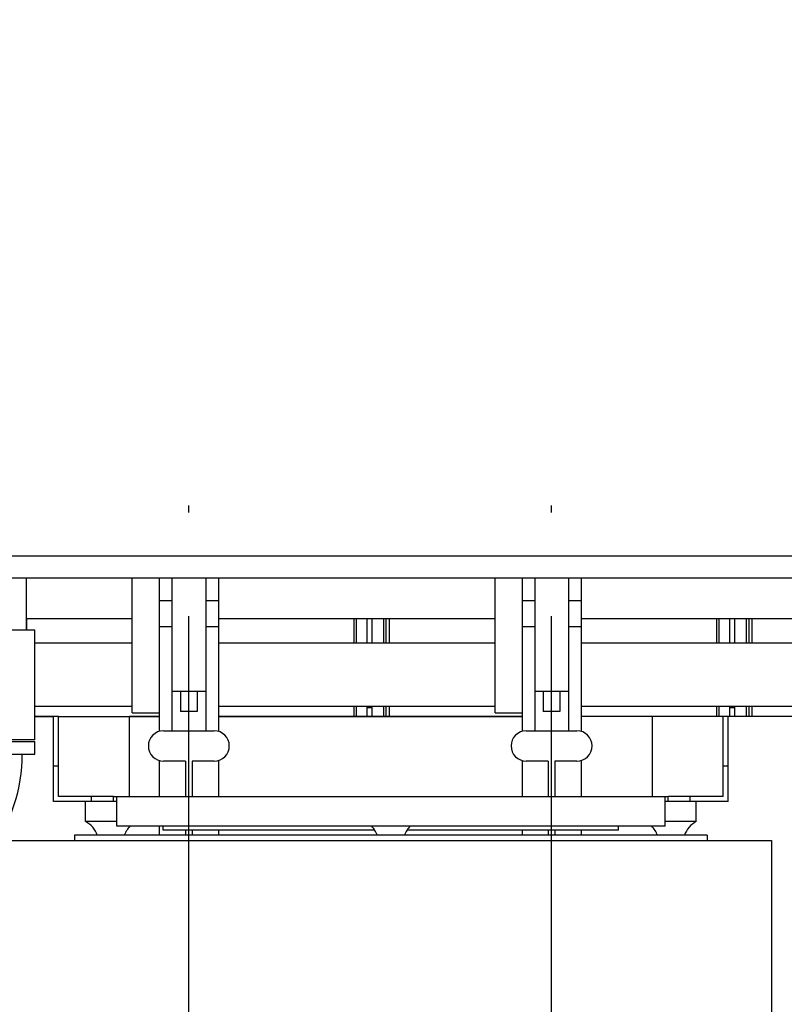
# Model space of a CAD drawing. Header units: millimetres. Extents: x 0 to 1189, y 0 to 841.
# Tile 43 of 135: x 414 to 451, y 295 to 342. Entities that reach past the tile are written whole.
import ezdxf
from ezdxf.enums import TextEntityAlignment as Align

# ---------------------------------------------------------------- set-up
doc = ezdxf.new("R2010")
doc.units = ezdxf.units.MM
doc.header["$LTSCALE"] = 65.395
doc.linetypes.add('CENTER', pattern=[0.6, 0.375, -0.075, 0.075, -0.075])
doc.layers.get('0').update_dxf_attribs({"linetype": 'CONTINUOUS'})
for name, color, linetype in [('25007_060000_IMO-2_SKL_PBL1882', 7, 'CONTINUOUS'), ('25007_060000_IMO-2_SKL_PBL1883', 7, 'CONTINUOUS'), ('25007_060000_IMO-2_SKL_PBL1884', 7, 'CONTINUOUS'), ('25007_060000_IMO-2_SKL_PBL1885', 7, 'CONTINUOUS'), ('25007_060000_IMO-2_SKL_PBL1886', 7, 'CONTINUOUS'), ('25007_060000_IMO-2_SKL_PBL1887', 7, 'CONTINUOUS'), ('25007_060000_IMO-2_SKL_PBL1888', 7, 'CONTINUOUS'), ('25007_060000_IMO-2_SKL_PBL1889', 7, 'CONTINUOUS'), ('25007_060000_IMO-2_SKL_PBL1891', 7, 'CONTINUOUS'), ('25007_060000_IMO-2_SKL_PBL1892', 7, 'CONTINUOUS'), ('25007_060000_IMO-2_SKL_PBL1894', 7, 'CONTINUOUS'), ('25007_060000_IMO-2_SKL_PBL1896', 7, 'CONTINUOUS'), ('25007_060000_IMO-2_SKL_PBL1897', 7, 'CONTINUOUS'), ('25007_060000_IMO-2_SKL_PBL1898', 7, 'CONTINUOUS'), ('25007_060000_IMO-2_SKL_PBL1899', 7, 'CONTINUOUS'), ('25007_060000_TLKGS_KGS_V_ABL1728', 7, 'CONTINUOUS'), ('25007_061000_TLKGS_KGS_V_ABL1762', 7, 'CONTINUOUS'), ('25007_062000_TLKGS_KGS_TL_V_ABL1729', 7, 'CONTINUOUS'), ('25007_116500_03_SIMPLE1_A_ABL1890', 7, 'CONTINUOUS'), ('25007_452000_10_SIMPLE1_A_ABL1877', 7, 'CONTINUOUS'), ('25007_634500_05_SIMPLE1_A_ABL1865', 7, 'CONTINUOUS'), ('25007_641000_05_SIMPLE1_E_ABL1763', 7, 'CONTINUOUS'), ('25007_644000_01_SIMPLE1_C_ABL1811', 7, 'CONTINUOUS'), ('25007_644000_02_SIMPLE1_C_ABL1852', 7, 'CONTINUOUS'), ('25007_724700_04_SIMPLE1_A_ABL1730', 7, 'CONTINUOUS'), ('25007_725500_29_SIMPLE1_X#AF1_ABL1734', 7, 'CONTINUOUS'), ('25007_728000_05_SIMPLE1_F_ABL1740', 7, 'CONTINUOUS'), ('25007_765000_05_SIMPLE1_X_ABL1842', 7, 'CONTINUOUS'), ('25007_766000_04_SIMPLE1_X_ABL1895', 7, 'CONTINUOUS'), ('25007_833000_15_SIMPLE1_D_ABL1736', 7, 'CONTINUOUS'), ('25007_833000_15_SIMPLE1_T1_D_PBL1787', 7, 'CONTINUOUS'), ('25007_833000_15_SIMPLE1_T2_D_PBL1919', 7, 'CONTINUOUS'), ('25007_833200_01_SIMPLE1_X_ABL1732', 7, 'CONTINUOUS'), ('25007_884500_27_SIMPLE1_T2_X_PBL1925', 7, 'CONTINUOUS'), ('25007_884500_27_SIMPLE1_T3_X_PBL1920', 7, 'CONTINUOUS'), ('25007_884500_27_SIMPLE1_X_ABL1893', 7, 'CONTINUOUS'), ('25097_000000_IMO-2_SKL_PBL1901', 7, 'CONTINUOUS'), ('25097_000000_IMO-2_SKL_PBL1902', 7, 'CONTINUOUS'), ('25097_000000_IMO-2_SKL_PBL1903', 7, 'CONTINUOUS'), ('25097_000000_IMO-2_SKL_PBL1905', 7, 'CONTINUOUS'), ('25097_000000_IMO-2_SKL_PBL1907', 7, 'CONTINUOUS'), ('25097_000000_IMO-2_SKL_PBL1909', 7, 'CONTINUOUS'), ('25097_000000_IMO-2_SKL_PBL1910', 7, 'CONTINUOUS'), ('25097_000000_IMO-2_SKL_PBL1913', 7, 'CONTINUOUS'), ('25097_000000_TLKGS_MARKETING_ABL1723', 7, 'CONTINUOUS'), ('25097_000000_TRENNSTELLEN_TLKGS_PBL1904', 7, 'CONTINUOUS'), ('25097_030000_TLKGS_V_ABL1724', 7, 'CONTINUOUS'), ('25097_100000_TLKGS_V_ABL1879', 7, 'CONTINUOUS'), ('25097_111000_21_SIMPLE1_A_ABL1880', 7, 'CONTINUOUS'), ('25097_111000_21_SIMPLE1_T1_A_PBL1881', 7, 'CONTINUOUS'), ('25097_111000_21_SIMPLE1_T2_A_PBL1922', 7, 'CONTINUOUS'), ('25097_111000_21_SIMPLE1_T2_A_PBL1930', 7, 'CONTINUOUS'), ('25097_111000_21_SIMPLE1_T2_A_PBL1934', 7, 'CONTINUOUS'), ('25097_111200_24_SIMPLE1_X_ABL1906', 7, 'CONTINUOUS'), ('25097_171000_21_SIMPLE1_A_ABL1900', 7, 'CONTINUOUS'), ('25097_171000_21_SIMPLE1_T1_A_PBL1989', 7, 'CONTINUOUS'), ('25097_700000_TLKGS_V_ABL1725', 7, 'CONTINUOUS'), ('25097_727000_27_SIMPLE1_B_ABL1726', 7, 'CONTINUOUS'), ('25097_727000_27_SIMPLE1_T1_B_PBL1727', 7, 'CONTINUOUS'), ('25097_727200_01_SIMPLE1_T1_X_PBL1926', 7, 'CONTINUOUS'), ('25097_727200_01_SIMPLE1_X_ABL1908', 7, 'CONTINUOUS'), ('25097_800000_TLKGS_V_ABL1911', 7, 'CONTINUOUS'), ('25097_832000_02_SIMPLE1_C_ABL1912', 7, 'CONTINUOUS'), ('25097_832000_02_SIMPLE1_T1_C_PBL1921', 7, 'CONTINUOUS'), ('9M25C_GENSET_STD_GRUNDRAHMEN_ABL1805', 7, 'CONTINUOUS'), ('9M25C_GENSET_STD_VERROHRUNG_ABL1743', 7, 'CONTINUOUS'), ('new_view_7_VBL1720', 7, 'CONTINUOUS')]:
    doc.layers.add(name, color=color, linetype=linetype)
doc.styles.get("Standard").update_dxf_attribs({"font": 'txt', "width": 0.6})
doc.dimstyles.new('DIMSTYLE_1', dxfattribs={"dimtxt": 3.5, "dimasz": 3.5, "dimexe": 1.8, "dimexo": 0, "dimgap": 0.875, "dimtad": 1, "dimlfac": 25, "dimdsep": 46, "dimtxsty": 'Standard', "dimblk": '_FILLED', "dimblk1": '_FILLED', "dimblk2": '_FILLED', "dimcen": 0.09, "dimadec": 0, "dimazin": 0, "dimtp": 2, "dimtm": 2, "dimtfac": 1, "dimtofl": 0, "dimtmove": 0, "dimatfit": 3, "dimldrblk": '_FILLED', "dimfxl": 1, "dimtolj": 1, "dimarcsym": 0})

# ---------------------------------------------------------------- blocks, each defined once
blk = doc.blocks.new('_FILLED')
at = {"color": 0, "linetype": 'ByBlock'}
blk.add_solid([(0, 0), (-1, 0.167), (-1, -0.167)], dxfattribs=at)
blk = doc.blocks.new('*D27')
at = {"color": 2, "linetype": 'Continuous'}
for p, q in [((354.72, 379.578), (354.72, 384.714)), ((560, 318.6), (560, 384.714)), ((354.72, 382.914), (457.36, 382.914)), ((560, 382.914), (457.36, 382.914))]:
    blk.add_line(p, q, dxfattribs=at)
at = {"color": 2, "linetype": 'Continuous', "xscale": 3.5, "yscale": 3.5, "zscale": 3.5, "rotation": 180}
blk.add_blockref('_FILLED', (354.72, 382.914), dxfattribs=at)
at = {"color": 2, "linetype": 'Continuous', "xscale": 3.5, "yscale": 3.5, "zscale": 3.5}
blk.add_blockref('_FILLED', (560, 382.914), dxfattribs=at)
at = {"color": 2, "linetype": 'Continuous', "width": 0.60119}
blk.add_text('5132', height=3.5, dxfattribs=at).set_placement((457.36, 383.789), align=Align.CENTER)
blk = doc.blocks.new('25097_727000_27_SIMPLE1_T1_B_PBL1727', base_point=(463.575, 340.173))
at = {"layer": '25097_727000_27_SIMPLE1_T1_B_PBL1727', "color": 7, "linetype": 'Continuous'}
for p, q in [((571.68, 316.2), (412.746, 316.2)), ((571.68, 315.16), (412.746, 315.16))]:
    blk.add_line(p, q, dxfattribs=at)
blk = doc.blocks.new('25097_000000_IMO-2_SKL_PBL1910', base_point=(488.34, 279.1))
at = {"layer": '25097_000000_IMO-2_SKL_PBL1910', "color": 40, "linetype": 'Continuous'}
for p, q in [((415.1, 308.6), (415.98, 308.6)), ((419.58, 308.6), (421, 308.6)), ((423.8, 308.6), (438.2, 308.6)), ((444.38, 308.6), (441, 308.6)), ((455.4, 308.6), (447.98, 308.6))]:
    blk.add_line(p, q, dxfattribs=at)
blk = doc.blocks.new('25097_727000_27_SIMPLE1_B_ABL1726', base_point=(467.675, 307.393))
at = {"layer": '25097_000000_IMO-2_SKL_PBL1910'}
blk.add_blockref('25097_000000_IMO-2_SKL_PBL1910', (488.34, 279.1), dxfattribs=at)
at = {"layer": '25097_727000_27_SIMPLE1_T1_B_PBL1727'}
blk.add_blockref('25097_727000_27_SIMPLE1_T1_B_PBL1727', (463.575, 340.173), dxfattribs=at)
blk = doc.blocks.new('25097_000000_IMO-2_SKL_PBL1909', base_point=(488.34, 279.1))
at = {"layer": '25097_000000_IMO-2_SKL_PBL1909', "color": 40, "linetype": 'Continuous'}
for p, q in [((415.1, 308.6), (415.98, 308.6)), ((419.58, 308.6), (421, 308.6)), ((423.8, 308.6), (438.2, 308.6)), ((444.38, 308.6), (441, 308.6)), ((455.4, 308.6), (447.98, 308.6))]:
    blk.add_line(p, q, dxfattribs=at)
blk = doc.blocks.new('25097_727200_01_SIMPLE1_T1_X_PBL1926', base_point=(491.2, 307.68))
at = {"layer": '25097_727200_01_SIMPLE1_T1_X_PBL1926', "color": 7, "linetype": 'Continuous'}
for p, q in [((421, 315.16), (421, 307.892)), ((421.6, 315.16), (421.6, 307.92)), ((423.2, 315.16), (423.2, 307.92)), ((423.8, 315.16), (423.8, 307.892)), ((438.2, 315.16), (438.2, 307.892)), ((438.8, 315.16), (438.8, 307.92)), ((440.4, 315.16), (440.4, 307.92)), ((441, 315.16), (441, 307.892)), ((421, 314.104), (421.6, 314.104)), ((423.2, 314.104), (423.8, 314.104)), ((438.2, 314.104), (438.8, 314.104)), ((440.4, 314.104), (441, 314.104)), ((421, 312.864), (421.6, 312.864)), ((423.2, 312.864), (423.8, 312.864)), ((438.2, 312.864), (438.8, 312.864)), ((440.4, 312.864), (441, 312.864)), ((421.6, 309.8), (423.2, 309.8)), ((422, 309.8), (422, 308.84)), ((422.8, 309.8), (422.8, 308.84)), ((438.8, 309.8), (440.4, 309.8)), ((439.2, 309.8), (439.2, 308.84)), ((440, 309.8), (440, 308.84)), ((422.8, 308.84), (422, 308.84)), ((440, 308.84), (439.2, 308.84)), ((421.2, 307.92), (423.6, 307.92)), ((438.4, 307.92), (440.8, 307.92)), ((421, 306.508), (421, 304.8)), ((422.24, 306.48), (421.2, 306.48)), ((422.24, 306.48), (422.24, 304.8)), ((422.56, 306.48), (422.56, 304.8)), ((423.6, 306.48), (422.56, 306.48)), ((423.8, 306.508), (423.8, 304.8)), ((438.2, 306.508), (438.2, 304.8)), ((439.44, 306.48), (438.4, 306.48)), ((439.44, 306.48), (439.44, 304.8)), ((439.76, 306.48), (439.76, 304.8)), ((440.8, 306.48), (439.76, 306.48)), ((441, 306.508), (441, 304.8)), ((421, 303.4), (421, 302.96)), ((422.24, 303.2), (422.24, 302.96)), ((422.56, 303.2), (422.56, 302.96)), ((423.8, 303.2), (423.8, 302.96)), ((438.2, 303.2), (438.2, 302.96)), ((439.44, 303.2), (439.44, 302.96)), ((439.76, 303.2), (439.76, 302.96)), ((441, 303.2), (441, 302.96))]:
    blk.add_line(p, q, dxfattribs=at)
for centre, start, end in [((421.2, 307.2), 90, 270), ((423.6, 307.2), 270, 90), ((438.4, 307.2), 90, 270), ((440.8, 307.2), 270, 90)]:
    blk.add_arc(centre, 0.72, start, end, dxfattribs=at)
blk = doc.blocks.new('25097_727200_01_SIMPLE1_X_ABL1908', base_point=(488.34, 282.3801))
at = {"layer": '25097_000000_IMO-2_SKL_PBL1909'}
blk.add_blockref('25097_000000_IMO-2_SKL_PBL1909', (488.34, 279.1), dxfattribs=at)
at = {"layer": '25097_727200_01_SIMPLE1_T1_X_PBL1926'}
blk.add_blockref('25097_727200_01_SIMPLE1_T1_X_PBL1926', (491.2, 307.6801), dxfattribs=at)
blk = doc.blocks.new('25097_700000_TLKGS_V_ABL1725', base_point=(467.675, 307.393))
at = {"layer": '25097_727000_27_SIMPLE1_B_ABL1726'}
blk.add_blockref('25097_727000_27_SIMPLE1_B_ABL1726', (467.675, 307.393), dxfattribs=at)
at = {"layer": '25097_727200_01_SIMPLE1_X_ABL1908'}
blk.add_blockref('25097_727200_01_SIMPLE1_X_ABL1908', (488.34, 282.38), dxfattribs=at)
blk = doc.blocks.new('25097_111000_21_SIMPLE1_T1_A_PBL1881', base_point=(488.7, 279.1))
at = {"layer": '25097_111000_21_SIMPLE1_T1_A_PBL1881', "color": 7, "linetype": 'Continuous'}
for p, q in [((415.98, 308.6), (415.1, 308.6)), ((421, 308.6), (419.58, 308.6)), ((438.2, 308.6), (423.8, 308.6)), ((444.38, 308.6), (441, 308.6)), ((455.4, 308.6), (447.98, 308.6))]:
    blk.add_line(p, q, dxfattribs=at)
blk = doc.blocks.new('25097_000000_IMO-2_SKL_PBL1905', base_point=(488.34, 279.1))
at = {"layer": '25097_000000_IMO-2_SKL_PBL1905', "color": 40, "linetype": 'Continuous'}
for p, q in [((415.1, 308.6), (415.98, 308.6)), ((419.58, 308.6), (421, 308.6)), ((423.8, 308.6), (438.2, 308.6)), ((444.38, 308.6), (441, 308.6)), ((455.4, 308.6), (447.98, 308.6))]:
    blk.add_line(p, q, dxfattribs=at)
blk = doc.blocks.new('25097_111000_21_SIMPLE1_T2_A_PBL1922', base_point=(422.78, 310.921))
at = {"layer": '25097_111000_21_SIMPLE1_T2_A_PBL1922', "color": 7, "linetype": 'Continuous'}
for p, q in [((414.719, 312.696), (414.719, 313.242)), ((430.237, 312.084), (430.237, 313.242)), ((430.349, 312.084), (430.349, 313.242)), ((430.84, 313.242), (430.84, 312.084)), ((430.237, 308.6), (430.237, 309.084)), ((430.349, 308.6), (430.349, 309.084)), ((430.84, 309.084), (430.84, 308.6))]:
    blk.add_line(p, q, dxfattribs=at)
blk = doc.blocks.new('25097_111000_21_SIMPLE1_T2_A_PBL1930', base_point=(439.56, 310.921))
at = {"layer": '25097_111000_21_SIMPLE1_T2_A_PBL1930', "color": 7, "linetype": 'Continuous'}
for p, q in [((431.08, 313.242), (431.08, 312.084)), ((431.651, 312.084), (431.651, 313.242)), ((431.764, 312.084), (431.764, 313.242)), ((431.919, 312.084), (431.919, 313.242)), ((447.437, 312.084), (447.437, 313.242)), ((447.549, 312.084), (447.549, 313.242)), ((448.04, 313.242), (448.04, 312.084)), ((431.08, 309.084), (431.08, 308.6)), ((431.651, 308.6), (431.651, 309.084)), ((431.764, 308.6), (431.764, 309.084)), ((431.919, 308.6), (431.919, 309.084)), ((447.437, 308.6), (447.437, 309.084)), ((447.549, 308.6), (447.549, 309.084)), ((448.04, 309.084), (448.04, 308.6))]:
    blk.add_line(p, q, dxfattribs=at)
blk = doc.blocks.new('25097_111000_21_SIMPLE1_T2_A_PBL1934', base_point=(456.76, 310.921))
at = {"layer": '25097_111000_21_SIMPLE1_T2_A_PBL1934', "color": 7, "linetype": 'Continuous'}
for p, q in [((448.28, 313.242), (448.28, 312.084)), ((448.851, 312.084), (448.851, 313.242)), ((448.964, 312.084), (448.964, 313.242)), ((449.119, 312.084), (449.119, 313.242)), ((464.637, 312.084), (464.637, 313.242)), ((464.749, 312.084), (464.749, 313.242)), ((465.24, 313.242), (465.24, 312.084)), ((448.28, 309.084), (448.28, 308.6)), ((448.851, 308.6), (448.851, 309.084)), ((448.964, 308.6), (448.964, 309.084)), ((449.119, 308.6), (449.119, 309.084)), ((464.637, 308.6), (464.637, 309.084)), ((464.749, 308.6), (464.749, 309.084)), ((465.24, 309.084), (465.24, 308.6))]:
    blk.add_line(p, q, dxfattribs=at)
blk = doc.blocks.new('25097_111000_21_SIMPLE1_A_ABL1880', base_point=(488.7, 282.38))
at = {"layer": '25097_000000_IMO-2_SKL_PBL1905'}
blk.add_blockref('25097_000000_IMO-2_SKL_PBL1905', (488.34, 279.1), dxfattribs=at)
at = {"layer": '25097_111000_21_SIMPLE1_T1_A_PBL1881'}
blk.add_blockref('25097_111000_21_SIMPLE1_T1_A_PBL1881', (488.7, 279.1), dxfattribs=at)
at = {"layer": '25097_111000_21_SIMPLE1_T2_A_PBL1922'}
blk.add_blockref('25097_111000_21_SIMPLE1_T2_A_PBL1922', (422.78, 310.921), dxfattribs=at)
at = {"layer": '25097_111000_21_SIMPLE1_T2_A_PBL1930'}
blk.add_blockref('25097_111000_21_SIMPLE1_T2_A_PBL1930', (439.56, 310.921), dxfattribs=at)
at = {"layer": '25097_111000_21_SIMPLE1_T2_A_PBL1934'}
blk.add_blockref('25097_111000_21_SIMPLE1_T2_A_PBL1934', (456.76, 310.921), dxfattribs=at)
blk = doc.blocks.new('25097_000000_IMO-2_SKL_PBL1901', base_point=(488.34, 279.1))
at = {"layer": '25097_000000_IMO-2_SKL_PBL1901', "color": 40, "linetype": 'Continuous'}
for p, q in [((415.1, 308.6), (415.98, 308.6)), ((419.58, 308.6), (421, 308.6)), ((423.8, 308.6), (438.2, 308.6)), ((444.38, 308.6), (441, 308.6)), ((455.4, 308.6), (447.98, 308.6))]:
    blk.add_line(p, q, dxfattribs=at)
blk = doc.blocks.new('25097_171000_21_SIMPLE1_T1_A_PBL1989', base_point=(500.02, 311.88))
at = {"layer": '25097_171000_21_SIMPLE1_T1_A_PBL1989', "color": 7, "linetype": 'Continuous'}
for p, q in [((431.08, 309), (430.84, 309)), ((448.28, 309), (448.04, 309))]:
    blk.add_line(p, q, dxfattribs=at)
blk = doc.blocks.new('25097_171000_21_SIMPLE1_A_ABL1900', base_point=(488.34, 282.38))
at = {"layer": '25097_000000_IMO-2_SKL_PBL1901'}
blk.add_blockref('25097_000000_IMO-2_SKL_PBL1901', (488.34, 279.1), dxfattribs=at)
at = {"layer": '25097_171000_21_SIMPLE1_T1_A_PBL1989'}
blk.add_blockref('25097_171000_21_SIMPLE1_T1_A_PBL1989', (500.02, 311.88), dxfattribs=at)
blk = doc.blocks.new('25097_000000_IMO-2_SKL_PBL1907', base_point=(488.34, 279.1))
at = {"layer": '25097_000000_IMO-2_SKL_PBL1907', "color": 40, "linetype": 'Continuous'}
for p, q in [((415.1, 308.6), (415.98, 308.6)), ((419.58, 308.6), (421, 308.6)), ((423.8, 308.6), (438.2, 308.6)), ((444.38, 308.6), (441, 308.6)), ((455.4, 308.6), (447.98, 308.6))]:
    blk.add_line(p, q, dxfattribs=at)
blk = doc.blocks.new('25097_111200_24_SIMPLE1_X_ABL1906', base_point=(488.34, 279.1))
at = {"layer": '25097_000000_IMO-2_SKL_PBL1907'}
blk.add_blockref('25097_000000_IMO-2_SKL_PBL1907', (488.34, 279.1), dxfattribs=at)
blk = doc.blocks.new('25097_100000_TLKGS_V_ABL1879', base_point=(488.7, 282.3801))
at = {"layer": '25097_111000_21_SIMPLE1_A_ABL1880'}
blk.add_blockref('25097_111000_21_SIMPLE1_A_ABL1880', (488.7, 282.3801), dxfattribs=at)
at = {"layer": '25097_111200_24_SIMPLE1_X_ABL1906'}
blk.add_blockref('25097_111200_24_SIMPLE1_X_ABL1906', (488.34, 279.1), dxfattribs=at)
at = {"layer": '25097_171000_21_SIMPLE1_A_ABL1900'}
blk.add_blockref('25097_171000_21_SIMPLE1_A_ABL1900', (488.34, 282.3801), dxfattribs=at)
blk = doc.blocks.new('25097_000000_IMO-2_SKL_PBL1913', base_point=(488.34, 279.1))
at = {"layer": '25097_000000_IMO-2_SKL_PBL1913', "color": 40, "linetype": 'Continuous'}
for p, q in [((415.1, 308.6), (415.98, 308.6)), ((419.58, 308.6), (421, 308.6)), ((423.8, 308.6), (438.2, 308.6)), ((444.38, 308.6), (441, 308.6)), ((455.4, 308.6), (447.98, 308.6))]:
    blk.add_line(p, q, dxfattribs=at)
blk = doc.blocks.new('25097_832000_02_SIMPLE1_T1_C_PBL1921', base_point=(488.38, 311.961))
at = {"layer": '25097_832000_02_SIMPLE1_T1_C_PBL1921', "color": 7, "linetype": 'Continuous'}
for p, q in [((414.68, 315.16), (414.68, 312.696)), ((419.72, 308.762), (419.72, 315.16)), ((436.92, 308.762), (436.92, 315.16)), ((414.68, 313.242), (419.72, 313.242)), ((423.8, 313.242), (436.92, 313.242)), ((441, 313.242), (454.12, 313.242)), ((415.1, 312.084), (419.72, 312.084)), ((423.8, 312.084), (436.92, 312.084)), ((441, 312.084), (454.12, 312.084)), ((415.1, 309.084), (419.72, 309.084)), ((419.72, 308.762), (421, 308.762)), ((423.8, 309.084), (436.92, 309.084)), ((436.92, 308.762), (438.2, 308.762)), ((441, 309.084), (454.12, 309.084))]:
    blk.add_line(p, q, dxfattribs=at)
blk = doc.blocks.new('25097_832000_02_SIMPLE1_C_ABL1912', base_point=(488.34, 282.38))
at = {"layer": '25097_000000_IMO-2_SKL_PBL1913'}
blk.add_blockref('25097_000000_IMO-2_SKL_PBL1913', (488.34, 279.1), dxfattribs=at)
at = {"layer": '25097_832000_02_SIMPLE1_T1_C_PBL1921'}
blk.add_blockref('25097_832000_02_SIMPLE1_T1_C_PBL1921', (488.38, 311.961), dxfattribs=at)
blk = doc.blocks.new('25097_800000_TLKGS_V_ABL1911', base_point=(488.34, 282.3801))
at = {"layer": '25097_832000_02_SIMPLE1_C_ABL1912'}
blk.add_blockref('25097_832000_02_SIMPLE1_C_ABL1912', (488.34, 282.3801), dxfattribs=at)
blk = doc.blocks.new('25097_030000_TLKGS_V_ABL1724', base_point=(468.035, 307.393))
at = {"layer": '25097_100000_TLKGS_V_ABL1879'}
blk.add_blockref('25097_100000_TLKGS_V_ABL1879', (488.7, 282.38), dxfattribs=at)
at = {"layer": '25097_700000_TLKGS_V_ABL1725'}
blk.add_blockref('25097_700000_TLKGS_V_ABL1725', (467.675, 307.393), dxfattribs=at)
at = {"layer": '25097_800000_TLKGS_V_ABL1911'}
blk.add_blockref('25097_800000_TLKGS_V_ABL1911', (488.34, 282.38), dxfattribs=at)
blk = doc.blocks.new('25007_060000_IMO-2_SKL_PBL1889', base_point=(413.9, 279.1))
at = {"layer": '25007_060000_IMO-2_SKL_PBL1889', "color": 40, "linetype": 'Continuous'}
for p, q in [((415.1, 308.6), (415.98, 308.6)), ((419.58, 308.6), (421, 308.6)), ((423.8, 308.6), (431, 308.6))]:
    blk.add_line(p, q, dxfattribs=at)
blk = doc.blocks.new('25007_724700_04_SIMPLE1_A_ABL1730', base_point=(383.661, 293.421))
at = {"layer": '25007_060000_IMO-2_SKL_PBL1889'}
blk.add_blockref('25007_060000_IMO-2_SKL_PBL1889', (413.9, 279.1), dxfattribs=at)
blk = doc.blocks.new('25007_060000_IMO-2_SKL_PBL1886', base_point=(413.9, 279.1))
at = {"layer": '25007_060000_IMO-2_SKL_PBL1886', "color": 40, "linetype": 'Continuous'}
for p, q in [((415.1, 308.6), (415.98, 308.6)), ((419.58, 308.6), (421, 308.6)), ((423.8, 308.6), (431, 308.6))]:
    blk.add_line(p, q, dxfattribs=at)
blk = doc.blocks.new('25007_833200_01_SIMPLE1_X_ABL1732', base_point=(397.327, 279.1))
at = {"layer": '25007_060000_IMO-2_SKL_PBL1886'}
blk.add_blockref('25007_060000_IMO-2_SKL_PBL1886', (413.9, 279.1), dxfattribs=at)
blk = doc.blocks.new('25007_060000_IMO-2_SKL_PBL1888', base_point=(413.9, 279.1))
at = {"layer": '25007_060000_IMO-2_SKL_PBL1888', "color": 40, "linetype": 'Continuous'}
for p, q in [((415.1, 308.6), (415.98, 308.6)), ((419.58, 308.6), (421, 308.6)), ((423.8, 308.6), (431, 308.6))]:
    blk.add_line(p, q, dxfattribs=at)
blk = doc.blocks.new('25007_725500_29_SIMPLE1_X#AF1_ABL1734', base_point=(391.971, 307.239))
at = {"layer": '25007_060000_IMO-2_SKL_PBL1888'}
blk.add_blockref('25007_060000_IMO-2_SKL_PBL1888', (413.9, 279.1), dxfattribs=at)
blk = doc.blocks.new('25007_833000_15_SIMPLE1_T1_D_PBL1787', base_point=(397.85, 296.696))
at = {"layer": '25007_833000_15_SIMPLE1_T1_D_PBL1787', "color": 7, "linetype": 'Continuous'}
for p, q in [((410.9, 306.816), (410.9, 307.416)), ((410.9, 307.416), (415.1, 307.416)), ((415.1, 306.816), (415.1, 307.416)), ((410.9, 306.816), (415.1, 306.816)), ((400.828, 299.513), (408.272, 302.215)), ((401.852, 296.693), (409.296, 299.395)), ((392.893, 292.616), (397.931, 297.666)), ((395.979, 291.46), (400.055, 295.547)), ((380.6, 292.165), (380.6, 293.376)), ((381.4, 293.376), (380.6, 293.376)), ((381.4, 291.807), (381.4, 293.376)), ((388.68, 291.176), (389.424, 291.176)), ((380.6, 289.3), (380.6, 289.676)), ((381.4, 285.976), (381.4, 289.676)), ((381.4, 288.176), (383.163, 288.176)), ((386.763, 288.176), (388.752, 288.176)), ((386.9, 287.104), (386.9, 288.176)), ((389.087, 288.176), (389.424, 288.176)), ((391.1, 288.367), (391.1, 287.104)), ((390.5, 286.745), (387.5, 286.745)), ((390.5, 286.54), (387.5, 286.54)), ((381.4, 285.976), (380.6, 285.976))]:
    blk.add_line(p, q, dxfattribs=at)
for centre, radius, start, end in [((406.6, 306.821), 4.9, 289.9548, 359.9405), ((406.6, 306.821), 7.9, 289.9548, 359.9631), ((403.524, 292.087), 7.9, 109.9548, 135.0723), ((403.524, 292.087), 4.9, 109.9548, 135.0723), ((389.424, 296.076), 4.9, 270, 315.0723), ((389.424, 296.076), 7.9, 270, 300.8558)]:
    blk.add_arc(centre, radius, start, end, dxfattribs=at)
for points, knots in [([(390.239, 288.227), (390.137, 287.984), (389.764, 287.549), (388.951, 287.309), (388.128, 287.517), (387.737, 287.936), (387.623, 288.175)], [0, 0, 0, 0, 0.245797, 0.499499, 0.753555, 1, 1, 1, 1]), ([(389.087, 288.176), (389.06, 288.176), (388.948, 288.176), (388.836, 288.176), (388.752, 288.176)], [0, 0, 0, 0, 0.246273, 1, 1, 1, 1]), ([(387.5, 286.745), (387.422, 286.745), (387.266, 286.774), (387.067, 286.898), (386.932, 287.085), (386.9, 287.235), (386.9, 287.309)], [0, 0, 0, 0, 0.257136, 0.510151, 0.757222, 1, 1, 1, 1]), ([(391.1, 287.309), (391.1, 287.235), (391.068, 287.085), (390.933, 286.898), (390.734, 286.774), (390.578, 286.745), (390.5, 286.745)], [0, 0, 0, 0, 0.242778, 0.489849, 0.742864, 1, 1, 1, 1]), ([(387.5, 286.54), (387.422, 286.54), (387.266, 286.569), (387.067, 286.693), (386.932, 286.88), (386.9, 287.03), (386.9, 287.104)], [0, 0, 0, 0, 0.257136, 0.510151, 0.757222, 1, 1, 1, 1]), ([(391.1, 287.104), (391.1, 287.03), (391.068, 286.88), (390.933, 286.693), (390.734, 286.569), (390.578, 286.54), (390.5, 286.54)], [0, 0, 0, 0, 0.242778, 0.489849, 0.742864, 1, 1, 1, 1])]:
    blk.add_open_spline(points, degree=3, knots=knots, dxfattribs=at)
blk = doc.blocks.new('25007_060000_IMO-2_SKL_PBL1892', base_point=(413.9, 279.1))
at = {"layer": '25007_060000_IMO-2_SKL_PBL1892', "color": 40, "linetype": 'Continuous'}
for p, q in [((415.1, 308.6), (415.98, 308.6)), ((419.58, 308.6), (421, 308.6)), ((423.8, 308.6), (431, 308.6))]:
    blk.add_line(p, q, dxfattribs=at)
blk = doc.blocks.new('25007_833000_15_SIMPLE1_T2_D_PBL1919', base_point=(413, 310.096))
at = {"layer": '25007_833000_15_SIMPLE1_T2_D_PBL1919', "color": 7, "linetype": 'Continuous'}
for p, q in [((410.9, 307.496), (410.9, 312.696)), ((415.1, 312.696), (410.9, 312.696)), ((412.02, 312.696), (412.02, 309.496)), ((415.1, 307.496), (415.1, 312.696)), ((412.02, 309.496), (410.9, 309.496)), ((415.1, 307.496), (410.9, 307.496))]:
    blk.add_line(p, q, dxfattribs=at)
blk = doc.blocks.new('25007_833000_15_SIMPLE1_D_ABL1736', base_point=(398.54, 283.27))
at = {"layer": '25007_060000_IMO-2_SKL_PBL1892'}
blk.add_blockref('25007_060000_IMO-2_SKL_PBL1892', (413.9, 279.1), dxfattribs=at)
at = {"layer": '25007_833000_15_SIMPLE1_T1_D_PBL1787'}
blk.add_blockref('25007_833000_15_SIMPLE1_T1_D_PBL1787', (397.85, 296.696), dxfattribs=at)
at = {"layer": '25007_833000_15_SIMPLE1_T2_D_PBL1919'}
blk.add_blockref('25007_833000_15_SIMPLE1_T2_D_PBL1919', (413, 310.096), dxfattribs=at)
blk = doc.blocks.new('25007_060000_IMO-2_SKL_PBL1887', base_point=(413.9, 279.1))
at = {"layer": '25007_060000_IMO-2_SKL_PBL1887', "color": 40, "linetype": 'Continuous'}
for p, q in [((415.1, 308.6), (415.98, 308.6)), ((419.58, 308.6), (421, 308.6)), ((423.8, 308.6), (431, 308.6))]:
    blk.add_line(p, q, dxfattribs=at)
blk = doc.blocks.new('25007_728000_05_SIMPLE1_F_ABL1740', base_point=(398.56, 284.9))
at = {"layer": '25007_060000_IMO-2_SKL_PBL1887'}
blk.add_blockref('25007_060000_IMO-2_SKL_PBL1887', (413.9, 279.1), dxfattribs=at)
blk = doc.blocks.new('25007_060000_IMO-2_SKL_PBL1891', base_point=(413.9, 279.1))
at = {"layer": '25007_060000_IMO-2_SKL_PBL1891', "color": 40, "linetype": 'Continuous'}
for p, q in [((415.1, 308.6), (415.98, 308.6)), ((419.58, 308.6), (421, 308.6)), ((423.8, 308.6), (431, 308.6))]:
    blk.add_line(p, q, dxfattribs=at)
blk = doc.blocks.new('25007_116500_03_SIMPLE1_A_ABL1890', base_point=(413.9, 295.16))
at = {"layer": '25007_060000_IMO-2_SKL_PBL1891'}
blk.add_blockref('25007_060000_IMO-2_SKL_PBL1891', (413.9, 279.1), dxfattribs=at)
blk = doc.blocks.new('25007_062000_TLKGS_KGS_TL_V_ABL1729', base_point=(383.661, 307.239))
at = {"layer": '25007_116500_03_SIMPLE1_A_ABL1890'}
blk.add_blockref('25007_116500_03_SIMPLE1_A_ABL1890', (413.9, 295.16), dxfattribs=at)
at = {"layer": '25007_724700_04_SIMPLE1_A_ABL1730'}
blk.add_blockref('25007_724700_04_SIMPLE1_A_ABL1730', (383.661, 293.421), dxfattribs=at)
at = {"layer": '25007_725500_29_SIMPLE1_X#AF1_ABL1734'}
blk.add_blockref('25007_725500_29_SIMPLE1_X#AF1_ABL1734', (391.971, 307.239), dxfattribs=at)
at = {"layer": '25007_728000_05_SIMPLE1_F_ABL1740'}
blk.add_blockref('25007_728000_05_SIMPLE1_F_ABL1740', (398.56, 284.9), dxfattribs=at)
at = {"layer": '25007_833000_15_SIMPLE1_D_ABL1736'}
blk.add_blockref('25007_833000_15_SIMPLE1_D_ABL1736', (398.54, 283.27), dxfattribs=at)
at = {"layer": '25007_833200_01_SIMPLE1_X_ABL1732'}
blk.add_blockref('25007_833200_01_SIMPLE1_X_ABL1732', (397.327, 279.1), dxfattribs=at)
blk = doc.blocks.new('25007_060000_IMO-2_SKL_PBL1885', base_point=(413.9, 279.1))
at = {"layer": '25007_060000_IMO-2_SKL_PBL1885', "color": 40, "linetype": 'Continuous'}
for p, q in [((415.1, 308.6), (415.98, 308.6)), ((419.58, 308.6), (421, 308.6)), ((423.8, 308.6), (431, 308.6))]:
    blk.add_line(p, q, dxfattribs=at)
blk = doc.blocks.new('25007_641000_05_SIMPLE1_E_ABL1763', base_point=(407.18, 279.1))
at = {"layer": '25007_060000_IMO-2_SKL_PBL1885'}
blk.add_blockref('25007_060000_IMO-2_SKL_PBL1885', (413.9, 279.1), dxfattribs=at)
blk = doc.blocks.new('25007_060000_IMO-2_SKL_PBL1897', base_point=(413.9, 279.1))
at = {"layer": '25007_060000_IMO-2_SKL_PBL1897', "color": 40, "linetype": 'Continuous'}
for p, q in [((415.1, 308.6), (415.98, 308.6)), ((419.58, 308.6), (421, 308.6)), ((423.8, 308.6), (431, 308.6))]:
    blk.add_line(p, q, dxfattribs=at)
blk = doc.blocks.new('25007_644000_01_SIMPLE1_C_ABL1811', base_point=(407.56, 279.1))
at = {"layer": '25007_060000_IMO-2_SKL_PBL1897'}
blk.add_blockref('25007_060000_IMO-2_SKL_PBL1897', (413.9, 279.1), dxfattribs=at)
blk = doc.blocks.new('25007_060000_IMO-2_SKL_PBL1899', base_point=(413.9, 279.1))
at = {"layer": '25007_060000_IMO-2_SKL_PBL1899', "color": 40, "linetype": 'Continuous'}
for p, q in [((415.1, 308.6), (415.98, 308.6)), ((419.58, 308.6), (421, 308.6)), ((423.8, 308.6), (431, 308.6))]:
    blk.add_line(p, q, dxfattribs=at)
blk = doc.blocks.new('25007_765000_05_SIMPLE1_X_ABL1842', base_point=(411.116, 279.1))
at = {"layer": '25007_060000_IMO-2_SKL_PBL1899'}
blk.add_blockref('25007_060000_IMO-2_SKL_PBL1899', (413.9, 279.1), dxfattribs=at)
blk = doc.blocks.new('25007_060000_IMO-2_SKL_PBL1898', base_point=(413.9, 279.1))
at = {"layer": '25007_060000_IMO-2_SKL_PBL1898', "color": 40, "linetype": 'Continuous'}
for p, q in [((415.1, 308.6), (415.98, 308.6)), ((419.58, 308.6), (421, 308.6)), ((423.8, 308.6), (431, 308.6))]:
    blk.add_line(p, q, dxfattribs=at)
blk = doc.blocks.new('25007_644000_02_SIMPLE1_C_ABL1852', base_point=(408.868, 279.1))
at = {"layer": '25007_060000_IMO-2_SKL_PBL1898'}
blk.add_blockref('25007_060000_IMO-2_SKL_PBL1898', (413.9, 279.1), dxfattribs=at)
blk = doc.blocks.new('25007_060000_IMO-2_SKL_PBL1884', base_point=(413.9, 279.1))
at = {"layer": '25007_060000_IMO-2_SKL_PBL1884', "color": 40, "linetype": 'Continuous'}
for p, q in [((415.1, 308.6), (415.98, 308.6)), ((419.58, 308.6), (421, 308.6)), ((423.8, 308.6), (431, 308.6))]:
    blk.add_line(p, q, dxfattribs=at)
blk = doc.blocks.new('25007_634500_05_SIMPLE1_A_ABL1865', base_point=(412.74, 279.1))
at = {"layer": '25007_060000_IMO-2_SKL_PBL1884'}
blk.add_blockref('25007_060000_IMO-2_SKL_PBL1884', (413.9, 279.1), dxfattribs=at)
blk = doc.blocks.new('25007_060000_IMO-2_SKL_PBL1883', base_point=(413.9, 279.1))
at = {"layer": '25007_060000_IMO-2_SKL_PBL1883', "color": 40, "linetype": 'Continuous'}
for p, q in [((415.1, 308.6), (415.98, 308.6)), ((419.58, 308.6), (421, 308.6)), ((423.8, 308.6), (431, 308.6))]:
    blk.add_line(p, q, dxfattribs=at)
blk = doc.blocks.new('25007_452000_10_SIMPLE1_A_ABL1877', base_point=(412.813, 283.756))
at = {"layer": '25007_060000_IMO-2_SKL_PBL1883'}
blk.add_blockref('25007_060000_IMO-2_SKL_PBL1883', (413.9, 279.1), dxfattribs=at)
blk = doc.blocks.new('25007_060000_IMO-2_SKL_PBL1894', base_point=(413.9, 279.1))
at = {"layer": '25007_060000_IMO-2_SKL_PBL1894', "color": 40, "linetype": 'Continuous'}
for p, q in [((415.1, 308.6), (415.98, 308.6)), ((419.58, 308.6), (421, 308.6)), ((423.8, 308.6), (431, 308.6))]:
    blk.add_line(p, q, dxfattribs=at)
blk = doc.blocks.new('25007_884500_27_SIMPLE1_T3_X_PBL1920', base_point=(431.98, 294.72))
at = {"layer": '25007_884500_27_SIMPLE1_T3_X_PBL1920', "color": 7, "linetype": 'Continuous'}
for p, q in [((413.93, 302.72), (413.93, 286.72)), ((413.93, 302.72), (450.03, 302.72)), ((450.03, 302.72), (450.03, 286.72)), ((413.93, 286.72), (450.03, 286.72))]:
    blk.add_line(p, q, dxfattribs=at)
blk = doc.blocks.new('25007_884500_27_SIMPLE1_T2_X_PBL1925', base_point=(431.98, 305.58))
at = {"layer": '25007_884500_27_SIMPLE1_T2_X_PBL1925', "color": 7, "linetype": 'Continuous'}
for p, q in [((415.98, 304.56), (415.98, 308.6)), ((416.22, 308.6), (415.98, 308.6)), ((416.22, 304.8), (416.22, 308.6)), ((416.22, 308.6), (419.58, 308.6)), ((419.58, 304.8), (419.58, 308.6)), ((444.38, 304.8), (444.38, 308.6)), ((447.98, 308.6), (444.38, 308.6)), ((447.74, 304.8), (447.74, 308.6)), ((447.98, 304.56), (447.98, 308.6)), ((416.22, 306.24), (415.98, 306.24)), ((447.98, 306.24), (447.74, 306.24)), ((418.827, 304.56), (415.98, 304.56)), ((418.827, 304.8), (416.22, 304.8)), ((417.5, 303.615), (417.5, 304.56)), ((417.78, 304.56), (417.78, 304.8)), ((418.827, 304.56), (418.827, 304.8)), ((418.827, 304.8), (445.133, 304.8)), ((418.98, 304.56), (418.827, 304.56)), ((418.98, 303.4), (418.98, 304.8)), ((444.98, 303.4), (444.98, 304.8)), ((445.133, 304.56), (444.98, 304.56)), ((445.133, 304.56), (445.133, 304.8)), ((447.74, 304.8), (445.133, 304.8)), ((447.98, 304.56), (445.133, 304.56)), ((446.18, 304.56), (446.18, 304.8)), ((446.46, 303.615), (446.46, 304.56)), ((418.98, 303.615), (417.5, 303.615)), ((446.46, 303.615), (444.98, 303.615)), ((444.98, 303.4), (418.98, 303.4)), ((421.18, 303.2), (421.18, 303.4)), ((431.22, 303.2), (421.18, 303.2)), ((442.78, 303.2), (432.74, 303.2)), ((442.78, 303.2), (442.78, 303.4)), ((416.98, 302.96), (416.98, 302.72)), ((446.98, 302.96), (416.98, 302.96)), ((446.98, 302.96), (446.98, 302.72))]:
    blk.add_line(p, q, dxfattribs=at)
for centre, start, end in [((416.929, 302.56), 19.4699, 61.5657), ((447.031, 302.56), 118.4343, 160.5301), ((420.471, 302.56), 135.3445, 160.5301), ((430.209, 302.56), 19.4699, 44.6555), ((433.751, 302.56), 135.3445, 160.5301), ((443.489, 302.56), 19.4699, 44.6555)]:
    blk.add_arc(centre, 1.2, start, end, dxfattribs=at)
blk = doc.blocks.new('25007_884500_27_SIMPLE1_X_ABL1893', base_point=(423.415, 279.1))
at = {"layer": '25007_060000_IMO-2_SKL_PBL1894'}
blk.add_blockref('25007_060000_IMO-2_SKL_PBL1894', (413.9, 279.1), dxfattribs=at)
at = {"layer": '25007_884500_27_SIMPLE1_T2_X_PBL1925'}
blk.add_blockref('25007_884500_27_SIMPLE1_T2_X_PBL1925', (431.98, 305.58), dxfattribs=at)
at = {"layer": '25007_884500_27_SIMPLE1_T3_X_PBL1920'}
blk.add_blockref('25007_884500_27_SIMPLE1_T3_X_PBL1920', (431.98, 294.72), dxfattribs=at)
blk = doc.blocks.new('25007_060000_IMO-2_SKL_PBL1896', base_point=(413.9, 279.1))
at = {"layer": '25007_060000_IMO-2_SKL_PBL1896', "color": 40, "linetype": 'Continuous'}
for p, q in [((415.1, 308.6), (415.98, 308.6)), ((419.58, 308.6), (421, 308.6)), ((423.8, 308.6), (431, 308.6))]:
    blk.add_line(p, q, dxfattribs=at)
blk = doc.blocks.new('25007_766000_04_SIMPLE1_X_ABL1895', base_point=(413.9, 279.1))
at = {"layer": '25007_060000_IMO-2_SKL_PBL1896'}
blk.add_blockref('25007_060000_IMO-2_SKL_PBL1896', (413.9, 279.1), dxfattribs=at)
blk = doc.blocks.new('25007_061000_TLKGS_KGS_V_ABL1762', base_point=(416.695, 283.756))
at = {"layer": '25007_452000_10_SIMPLE1_A_ABL1877'}
blk.add_blockref('25007_452000_10_SIMPLE1_A_ABL1877', (412.813, 283.756), dxfattribs=at)
at = {"layer": '25007_634500_05_SIMPLE1_A_ABL1865'}
blk.add_blockref('25007_634500_05_SIMPLE1_A_ABL1865', (412.74, 279.1), dxfattribs=at)
at = {"layer": '25007_641000_05_SIMPLE1_E_ABL1763'}
blk.add_blockref('25007_641000_05_SIMPLE1_E_ABL1763', (407.18, 279.1), dxfattribs=at)
at = {"layer": '25007_644000_01_SIMPLE1_C_ABL1811'}
blk.add_blockref('25007_644000_01_SIMPLE1_C_ABL1811', (407.56, 279.1), dxfattribs=at)
at = {"layer": '25007_644000_02_SIMPLE1_C_ABL1852'}
blk.add_blockref('25007_644000_02_SIMPLE1_C_ABL1852', (408.868, 279.1), dxfattribs=at)
at = {"layer": '25007_765000_05_SIMPLE1_X_ABL1842'}
blk.add_blockref('25007_765000_05_SIMPLE1_X_ABL1842', (411.116, 279.1), dxfattribs=at)
at = {"layer": '25007_766000_04_SIMPLE1_X_ABL1895'}
blk.add_blockref('25007_766000_04_SIMPLE1_X_ABL1895', (413.9, 279.1), dxfattribs=at)
at = {"layer": '25007_884500_27_SIMPLE1_X_ABL1893'}
blk.add_blockref('25007_884500_27_SIMPLE1_X_ABL1893', (423.415, 279.1), dxfattribs=at)
blk = doc.blocks.new('25007_060000_TLKGS_KGS_V_ABL1728', base_point=(393.176, 307.239))
at = {"layer": '25007_061000_TLKGS_KGS_V_ABL1762'}
blk.add_blockref('25007_061000_TLKGS_KGS_V_ABL1762', (416.695, 283.756), dxfattribs=at)
at = {"layer": '25007_062000_TLKGS_KGS_TL_V_ABL1729'}
blk.add_blockref('25007_062000_TLKGS_KGS_TL_V_ABL1729', (383.661, 307.239), dxfattribs=at)
blk = doc.blocks.new('25097_000000_TLKGS_MARKETING_ABL1723', base_point=(458.801, 307.393))
at = {"layer": '25007_060000_TLKGS_KGS_V_ABL1728'}
blk.add_blockref('25007_060000_TLKGS_KGS_V_ABL1728', (393.176, 307.239), dxfattribs=at)
at = {"layer": '25097_030000_TLKGS_V_ABL1724'}
blk.add_blockref('25097_030000_TLKGS_V_ABL1724', (468.035, 307.393), dxfattribs=at)
blk = doc.blocks.new('25007_060000_IMO-2_SKL_PBL1882', base_point=(413.9, 279.1))
at = {"layer": '25007_060000_IMO-2_SKL_PBL1882', "color": 40, "linetype": 'Continuous'}
for p, q in [((415.1, 308.6), (415.98, 308.6)), ((419.58, 308.6), (421, 308.6)), ((423.8, 308.6), (431, 308.6))]:
    blk.add_line(p, q, dxfattribs=at)
blk = doc.blocks.new('9M25C_GENSET_STD_VERROHRUNG_ABL1743', base_point=(460.11, 264.485))
at = {"layer": '25007_060000_IMO-2_SKL_PBL1882'}
blk.add_blockref('25007_060000_IMO-2_SKL_PBL1882', (413.9, 279.1), dxfattribs=at)
blk = doc.blocks.new('25097_000000_IMO-2_SKL_PBL1902', base_point=(488.34, 279.1))
at = {"layer": '25097_000000_IMO-2_SKL_PBL1902', "color": 40, "linetype": 'Continuous'}
for p, q in [((415.1, 308.6), (415.98, 308.6)), ((419.58, 308.6), (421, 308.6)), ((423.8, 308.6), (438.2, 308.6)), ((444.38, 308.6), (441, 308.6)), ((455.4, 308.6), (447.98, 308.6))]:
    blk.add_line(p, q, dxfattribs=at)
blk = doc.blocks.new('9M25C_GENSET_STD_GRUNDRAHMEN_ABL1805', base_point=(550.2, 263.1))
at = {"layer": '25097_000000_IMO-2_SKL_PBL1902'}
blk.add_blockref('25097_000000_IMO-2_SKL_PBL1902', (488.34, 279.1), dxfattribs=at)
blk = doc.blocks.new('25097_000000_IMO-2_SKL_PBL1903', base_point=(488.34, 284.1))
at = {"layer": '25097_000000_IMO-2_SKL_PBL1903', "color": 2, "linetype": 'CENTER'}
for p, q in [((422.4, 249.6), (422.4, 318.6)), ((439.6, 249.6), (439.6, 318.6))]:
    blk.add_line(p, q, dxfattribs=at)
at = {"layer": '25097_000000_IMO-2_SKL_PBL1903', "color": 40, "linetype": 'Continuous'}
for p, q in [((415.1, 308.6), (415.98, 308.6)), ((419.58, 308.6), (421, 308.6)), ((423.8, 308.6), (438.2, 308.6)), ((444.38, 308.6), (441, 308.6)), ((455.4, 308.6), (447.98, 308.6))]:
    blk.add_line(p, q, dxfattribs=at)
blk = doc.blocks.new('25097_000000_TRENNSTELLEN_TLKGS_PBL1904', base_point=(488.34, 279.1))
at = {"layer": '25097_000000_TRENNSTELLEN_TLKGS_PBL1904', "color": 40, "linetype": 'Continuous'}
for p, q in [((415.1, 308.6), (415.98, 308.6)), ((419.58, 308.6), (421, 308.6)), ((423.8, 308.6), (438.2, 308.6)), ((444.38, 308.6), (441, 308.6)), ((455.4, 308.6), (447.98, 308.6))]:
    blk.add_line(p, q, dxfattribs=at)
blk = doc.blocks.new('NEW_VIEW_7_VBL1720', base_point=(526.661, 298.333))
at = {"layer": '25097_000000_IMO-2_SKL_PBL1903'}
blk.add_blockref('25097_000000_IMO-2_SKL_PBL1903', (488.34, 284.1), dxfattribs=at)
at = {"layer": '25097_000000_TLKGS_MARKETING_ABL1723'}
blk.add_blockref('25097_000000_TLKGS_MARKETING_ABL1723', (458.801, 307.393), dxfattribs=at)
at = {"layer": '25097_000000_TRENNSTELLEN_TLKGS_PBL1904'}
blk.add_blockref('25097_000000_TRENNSTELLEN_TLKGS_PBL1904', (488.34, 279.1), dxfattribs=at)
at = {"layer": '9M25C_GENSET_STD_GRUNDRAHMEN_ABL1805'}
blk.add_blockref('9M25C_GENSET_STD_GRUNDRAHMEN_ABL1805', (550.2, 263.1), dxfattribs=at)
at = {"layer": '9M25C_GENSET_STD_VERROHRUNG_ABL1743'}
blk.add_blockref('9M25C_GENSET_STD_VERROHRUNG_ABL1743', (460.11, 264.485), dxfattribs=at)

msp = doc.modelspace()

# ---------------------------------------------------------------- block references
at = {"layer": 'new_view_7_VBL1720'}
msp.add_blockref('NEW_VIEW_7_VBL1720', (526.66107, 298.3331), dxfattribs=at)

# ---------------------------------------------------------------- dimensions: what is measured, and where the dimension line sits
at = {"color": 2, "linetype": 'Continuous'}
dim = msp.add_linear_dim(base=(354.72, 382.91368), p1=(560, 318.6), p2=(354.72, 379.5784), angle=180, dimstyle='DIMSTYLE_1', dxfattribs=at)
dim.commit()
dim.dimension.update_dxf_attribs({"geometry": '*D27', "text_midpoint": (457.02666, 382.91368), "dimtype": 160})

doc.saveas('drawing.dxf')
